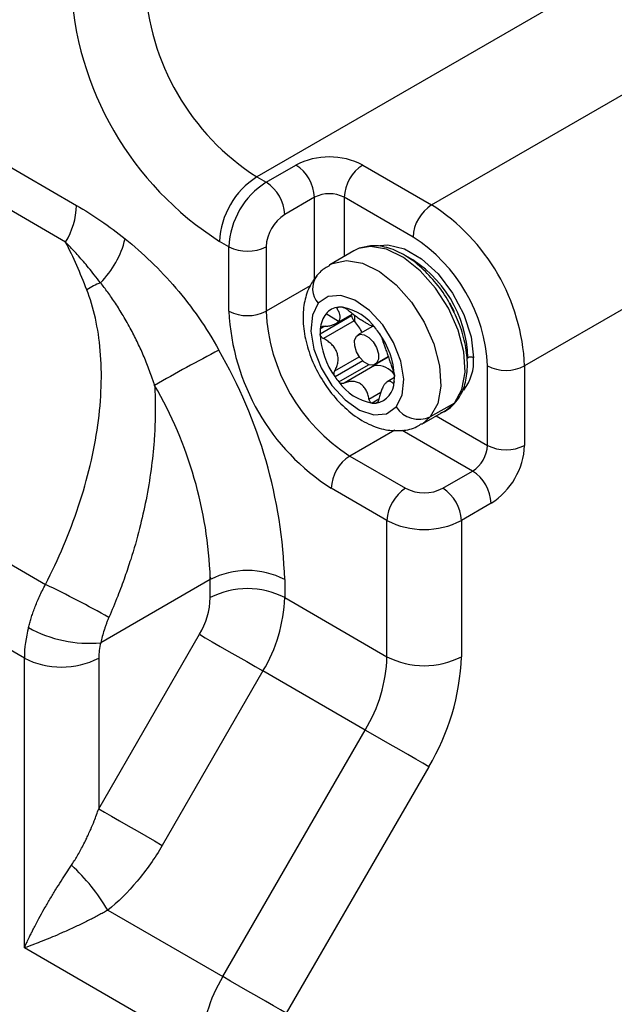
# Model space of a CAD drawing. Header units: millimetres. Extents: x 0 to 699, y 0 to 540.
# Tile 47 of 54: x 598 to 617, y 389 to 420. Entities that reach past the tile are written whole.
import ezdxf

# ---------------------------------------------------------------- set-up
doc = ezdxf.new("R2010")
doc.units = ezdxf.units.MM
doc.header["$LTSCALE"] = 2.5

msp = doc.modelspace()

# ---------------------------------------------------------------- linework, layer by layer
for p, q in [((565.752545, 433.70412), (599.7021, 414.105459)), ((599.356922, 412.943889), (565.407367, 432.54255)), ((627.216124, 427.593764), (605.413665, 415.007472)), ((556.330729, 426.565872), (598.719515, 402.095348)), ((610.952668, 414.12303), (630.77721, 425.567495)), ((598.04797, 399.761349), (555.621563, 424.253593)), ((637.477548, 422.631564), (613.898947, 409.019927)), ((605.708293, 414.837387), (606.651102, 415.38166)), ((608.772422, 415.38166), (610.952668, 414.12303)), ((605.413665, 415.007472), (605.708293, 414.837387)), ((607.240358, 414.361039), (606.297549, 413.816767)), ((607.240358, 411.767996), (607.240358, 414.361039)), ((610.363413, 413.10241), (608.183167, 414.361039)), ((608.183167, 414.361039), (608.183167, 412.489763)), ((604.529782, 412.796146), (604.235154, 412.966231)), ((604.529782, 410.754794), (604.529782, 412.796146)), ((605.708293, 412.796146), (605.708293, 410.754794)), ((608.492719, 412.668464), (607.726687, 412.226243)), ((607.103261, 411.560092), (605.708293, 410.754794)), ((611.519382, 411.021228), (611.667756, 410.737973)), ((607.417149, 410.033789), (608.418883, 410.612078)), ((608.003, 410.430562), (607.609033, 410.673993)), ((607.915344, 410.359463), (608.454625, 410.670783)), ((607.994689, 410.876708), (607.967804, 410.861187)), ((607.582215, 410.283028), (607.424932, 410.19223)), ((608.494439, 410.4421), (607.52749, 409.883893)), ((607.49456, 410.269974), (607.448967, 410.243654)), ((609.081804, 410.266196), (608.619462, 409.999292)), ((607.884435, 408.863341), (608.659318, 409.310672)), ((608.770262, 409.179443), (607.893074, 408.673053)), ((608.011377, 408.515507), (608.951502, 409.05823)), ((609.161085, 409.061072), (609.581947, 409.304031)), ((609.210923, 409.103165), (609.578131, 409.31515)), ((612.069432, 409.256417), (612.101717, 409.275054)), ((609.145654, 409.02966), (608.178706, 408.471453)), ((612.720435, 406.502259), (612.720435, 409.019927)), ((613.898947, 409.019927), (613.898947, 406.502259)), ((609.773836, 408.648155), (609.548612, 408.518136)), ((608.968014, 407.965513), (609.345053, 408.183172)), ((609.281292, 407.966482), (609.063788, 407.84092)), ((609.189874, 407.841815), (609.234303, 407.867463)), ((611.677507, 407.843169), (610.911475, 407.400948)), ((611.409149, 407.616512), (611.677507, 407.843169)), ((610.643116, 407.174291), (611.409149, 407.616512)), ((610.911475, 407.400948), (610.649124, 407.177788)), ((611.099716, 407.43788), (612.720435, 406.502259)), ((609.784446, 406.984349), (608.359944, 406.162001)), ((612.249031, 405.685763), (610.016354, 406.97466)), ((608.359944, 406.162001), (610.12771, 405.141491)), ((611.306222, 405.141491), (612.249031, 405.685763)), ((609.538455, 404.12087), (607.770688, 405.14138)), ((612.838286, 404.665142), (611.895477, 404.12087)), ((609.538455, 399.804672), (609.538455, 404.12087)), ((611.895477, 404.12087), (611.895477, 399.804672)), ((603.940526, 402.249326), (600.470365, 400.246045)), ((603.956623, 402.302212), (603.940526, 402.29292)), ((603.940526, 402.29292), (603.940526, 402.249326)), ((603.940526, 401.675607), (603.940526, 402.249326)), ((606.297549, 402.249326), (606.297549, 401.675607)), ((606.297549, 401.675607), (609.538455, 399.804672)), ((600.404992, 394.988179), (603.595348, 400.514038)), ((598.04797, 390.575265), (598.04797, 399.761349)), ((600.404992, 399.761349), (600.404992, 394.988179)), ((605.607193, 399.352468), (602.416837, 393.82661)), ((608.848099, 397.481533), (605.607193, 399.352468)), ((604.336254, 389.666789), (608.848099, 397.481533)), ((610.859944, 396.319963), (606.348099, 388.505219)), ((600.690049, 391.771698), (604.336254, 389.666789)), ((603.645898, 387.34365), (598.04797, 390.575265))]:
    msp.add_line(p, q)
at = {"flags": 128}
for points in [[(611.677507, 407.843169), (611.910627, 408.269005), (612.010197, 408.822516), (611.969432, 409.465981), (611.79111, 410.155549), (611.487382, 410.844226), (611.078949, 411.485082), (610.593642, 412.034442), (610.064537, 412.454868), (609.527689, 412.717709), (609.019685, 412.805054), (608.633038, 412.735194)], [(609.315953, 412.836649), (609.567859, 412.851489), (610.090868, 412.726899), (610.635957, 412.412226), (611.158966, 411.932963), (611.617524, 411.327937), (611.974481, 410.646165), (612.200919, 409.942879), (612.278494, 409.275054)], [(608.633038, 412.735194), (608.575144, 412.710949), (608.492719, 412.668464)], [(607.720679, 412.222746), (607.809112, 412.268728), (608.253653, 412.362833), (608.761657, 412.275488), (609.298504, 412.012647), (609.82761, 411.592221), (610.312916, 411.042861), (610.72135, 410.402005), (611.025077, 409.713328), (611.2034, 409.02376), (611.244165, 408.380295), (611.144595, 407.826784), (610.911475, 407.400948)], [(609.828912, 407.717726), (610.017535, 408.094455), (610.066973, 408.595074), (609.972387, 409.170579), (609.743036, 409.764635), (609.401371, 410.319092), (608.980835, 410.779676), (608.522595, 411.101302), (608.071505, 411.252486), (607.671722, 411.21843), (607.362379, 411.002468)], [(607.362379, 411.002468), (607.173757, 410.625738), (607.124319, 410.125119), (607.218905, 409.549614), (607.448256, 408.955558), (607.789921, 408.401101), (608.210456, 407.940517), (608.668697, 407.618892), (609.119786, 407.467707), (609.519569, 407.501763), (609.828912, 407.717726)], [(608.569624, 409.957198), (608.6742, 410.020111), (608.811671, 410.008437), (608.961109, 409.923953), (609.099762, 409.779521), (609.206523, 409.597129), (609.265138, 409.404545), (609.266683, 409.231088), (609.210923, 409.103165)], [(609.210923, 409.103165), (609.106347, 409.040252), (608.968876, 409.051926), (608.819439, 409.136411), (608.680785, 409.280843), (608.574024, 409.463235), (608.51541, 409.655819), (608.513865, 409.829276), (608.569624, 409.957198)], [(603.940408, 402.29454), (603.940423, 402.294337), (603.940438, 402.294135), (603.940452, 402.293932), (603.940467, 402.29373), (603.940482, 402.293527), (603.940497, 402.293325), (603.940511, 402.293122), (603.940526, 402.29292)], [(603.940526, 402.249326), (603.945374, 402.265255), (603.956623, 402.302212)], [(603.595348, 400.514038), (603.780568, 400.407082), (604.00396, 400.278091), (604.256938, 400.132023), (604.529782, 399.97449), (604.812005, 399.811547), (605.092762, 399.649454), (605.361264, 399.494443), (605.607193, 399.352468)], [(610.859944, 396.319963), (610.674723, 396.426919), (610.451332, 396.55591), (610.198353, 396.701978), (609.92551, 396.859511), (609.643287, 397.022454), (609.362529, 397.184547), (609.094027, 397.339558), (608.848099, 397.481533)], [(600.404992, 394.988179), (600.590212, 394.881223), (600.813604, 394.752233), (601.066582, 394.606164), (601.339426, 394.448632), (601.621649, 394.285688), (601.902406, 394.123596), (602.170908, 393.968584), (602.416837, 393.82661)], [(606.348099, 388.505219), (606.162879, 388.612175), (605.939487, 388.741166), (605.686509, 388.887234), (605.413665, 389.044767), (605.131442, 389.20771), (604.850685, 389.369802), (604.582183, 389.524814), (604.336254, 389.666789)]]:
    msp.add_lwpolyline(points, dxfattribs=at)
for centre, radius, start, end in [((609.712627, 421.571962), 10.201045, 182.476398, 237.5236021), ((609.554212, 421.480501), 7.684024, 182.6054785, 237.3945217), ((607.711762, 413.334593), 2.305533, 62.6096722, 117.3903278), ((605.961011, 414.302821), 1.280671, 2.6054785, 57.3945217), ((609.462514, 414.302821), 1.280671, 122.6054783, 177.3945215), ((606.793847, 412.849796), 2.561341, 122.6054783, 177.3945215), ((607.088475, 412.679711), 2.561341, 122.6054783, 177.3945215), ((605.018202, 413.758549), 1.280671, 2.6054785, 57.3945217), ((607.711762, 413.451231), 1.024681, 62.6096722, 117.3903278), ((597.298825, 414.187556), 2.404677, 328.8562722, 358.0435014), ((611.642759, 413.044192), 1.280671, 122.6054783, 177.3945215), ((607.502213, 408.72884), 6.403353, 2.6054785, 57.3945217), ((606.98764, 412.737929), 1.280671, 122.6054783, 177.3945215), ((607.603048, 408.787057), 5.122683, 2.6054785, 57.3945217), ((598.360337, 413.750349), 2.966231, 315.0944914, 346.2276385), ((605.119037, 413.933405), 1.280852, 242.6096722, 297.3903278), ((608.252616, 409.154422), 3.850991, 1.795084, 60.6436421), ((607.871745, 411.470306), 0.691611, 143.8249894, 222.5666247), ((601.737707, 408.671872), 3.246013, 113.1564421, 121.8174467), ((611.566189, 411.07499), 7.043689, 182.6054785, 237.3945217), ((605.119037, 411.892053), 1.280852, 242.6096722, 297.3903278), ((611.465353, 411.016772), 5.763018, 182.6054785, 237.3945217), ((608.310033, 410.130057), 0.887282, 142.1905765, 175.9819029), ((608.049793, 410.306657), 0.573764, 94.8364419, 140.1916731), ((608.069592, 410.155885), 0.725703, 85.4228625, 95.3904487), ((607.827736, 409.253393), 1.653284, 35.1273702, 79.5535199), ((608.679191, 410.626005), 0.26068, 183.0623883, 224.8682151), ((610.028602, 410.566584), 1.521303, 177.7059644, 185.4764232), ((607.615745, 409.581814), 1.229714, 43.0586001, 44.3935117), ((607.48379, 409.467758), 1.404015, 25.6079184, 42.7829243), ((608.860271, 410.042303), 1.443147, 174.0368378, 180.3380202), ((609.921654, 410.146158), 2.507025, 182.5689604, 215.9862398), ((607.030329, 408.467359), 2.763879, 34.8605663, 38.9456626), ((607.269638, 408.574035), 2.507025, 2.5689604, 35.9862398), ((629.313044, 361.403567), 54.268633, 117.5496966, 120.00267), ((590.825297, 401.745781), 15.480444, 1.8640365, 30.1397492), ((609.122336, 409.11044), 0.084078, 241.4047077, 286.1012951), ((609.243257, 408.755984), 0.29056, 106.1351691, 109.6280862), ((609.20491, 408.328513), 0.707856, 36.6929491, 93.4340482), ((610.800116, 409.160478), 1.482811, 322.1993748, 4.4316454), ((612.190105, 409.104465), 0.192128, 62.6096722, 117.3903278), ((613.309691, 410.157186), 1.280852, 242.6096722, 297.3903278), ((610.160963, 410.252835), 2.763879, 214.8605663, 218.9456626), ((609.363556, 409.4668), 1.653284, 215.1273702, 259.5535199), ((609.084093, 408.515938), 0.682372, 278.9179146, 1.0097671), ((608.331021, 408.677891), 1.443147, 354.0368378, 0.3380202), ((590.813333, 401.809986), 13.136015, 2.1139735, 30.1124981), ((609.1217, 408.564309), 0.725703, 265.4228625, 275.3904487), ((610.558336, 408.202298), 0.875711, 213.5969455, 293.7820948), ((611.696958, 406.548833), 1.024537, 302.6054783, 357.3945215), ((613.309691, 407.639518), 1.280852, 242.6096722, 297.3903278), ((611.596122, 406.607051), 2.305207, 302.6054783, 357.3945215), ((609.050035, 405.083163), 1.280671, 122.6054783, 177.3945215), ((611.55894, 404.606925), 1.280671, 2.6054785, 57.3945217), ((610.817802, 404.062652), 1.280671, 122.6054783, 177.3945215), ((610.716966, 406.27875), 1.280852, 242.6096722, 297.3903278), ((610.616131, 404.062652), 1.280671, 2.6054785, 57.3945217), ((610.716966, 406.395388), 2.561703, 242.6096722, 297.3903278), ((605.119037, 399.974808), 2.561703, 62.6096722, 117.3903278), ((595.258061, 402.249292), 8.682465, 0.0002246, 0.2985888), ((581.578154, 366.700129), 39.327443, 60.8621471, 64.1598064), ((605.119037, 399.401089), 2.561703, 62.6096722, 117.3903278), ((601.537251, 401.757705), 2.404677, 328.8562722, 358.0435014), ((601.490998, 401.839802), 4.809354, 328.8562722, 358.0435014), ((601.977734, 399.724839), 3.929933, 165.1695883, 179.4677051), ((600.096553, 404.13848), 3.910343, 240.6296791, 275.4856144), ((602.369874, 399.743094), 1.964967, 165.1695883, 179.4677051), ((599.226481, 402.035868), 2.561703, 242.6096722, 297.3903278), ((604.731904, 399.968867), 4.809354, 328.8562722, 358.0435014), ((610.716966, 402.079191), 2.561703, 242.6096722, 297.3903278), ((604.685652, 400.050964), 7.214031, 328.8562722, 358.0435014), ((595.432762, 388.713194), 6.082229, 30.1893416, 47.5033038), ((608.452449, 387.179455), 4.809354, 148.8562722, 178.0435014)]:
    msp.add_arc(centre, radius, start, end)
for points in [[(599.7021, 414.105459), (600.220007, 413.806478), (600.732783, 413.449488), (601.241287, 413.044193)], [(600.026362, 411.430114), (599.82352, 411.948757), (599.605037, 412.457252), (599.356922, 412.943889)], [(607.967804, 410.861187), (607.974001, 410.870808), (607.985435, 410.876829), (608.001418, 410.878379)], [(603.956623, 402.302212), (603.951235, 402.300215), (603.945793, 402.297648), (603.940408, 402.29454)]]:
    msp.add_open_spline(points, degree=3)
for points, knots in [([(600.461235, 411.656369), (600.39608, 411.7401), (600.271584, 411.900088), (600.090653, 412.12238), (599.873008, 412.381389), (599.631094, 412.655509), (599.441193, 412.855251), (599.356922, 412.943889)], [0, 0, 0, 0, 0.183047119, 0.349754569, 0.499999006, 0.778117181, 1, 1, 1, 1]), ([(601.241287, 413.044193), (601.804437, 412.595343), (602.341701, 412.081207), (603.100293, 411.190692), (603.345733, 410.872668), (603.802286, 410.215576), (604.015678, 409.874151), (604.212835, 409.518679)], [0, 0, 0, 0, 0.002877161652, 0.002877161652, 0.004315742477, 0.004315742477, 0.005754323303, 0.005754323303, 0.005754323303, 0.005754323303]), ([(611.531626, 410.972595), (611.520197, 410.996548), (611.407401, 411.232945), (611.103735, 411.640076), (610.641709, 412.145955), (610.125697, 412.532515), (609.59554, 412.774651), (609.089228, 412.861589), (608.793756, 412.781951), (608.657158, 412.745135)], [0, 0, 0, 0, 0.018678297, 0.184338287, 0.350402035, 0.517364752, 0.685711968, 0.854703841, 1, 1, 1, 1]), ([(607.728098, 412.202982), (607.627907, 412.147169), (607.472052, 412.060347), (607.355301, 411.926501), (607.313603, 411.878697)], [0, 0, 0, 0, 0.642845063, 1, 1, 1, 1]), ([(607.313603, 411.878697), (607.238807, 411.775907), (607.063078, 411.534409), (606.909985, 411.068906), (606.857417, 410.500317), (606.93411, 409.870133), (607.140037, 409.212493), (607.463644, 408.573896), (607.885221, 407.99533), (608.388172, 407.508357), (608.931031, 407.163538), (609.482326, 406.974794), (610.00216, 406.953173), (610.406604, 407.029179), (610.590988, 407.16123), (610.641705, 407.197551)], [0, 0, 0, 0, 0.0560756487, 0.1317460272, 0.2116610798, 0.2973470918, 0.3853747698, 0.4733167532, 0.5615896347, 0.6510871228, 0.7430338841, 0.8243831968, 0.9000301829, 0.9725024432, 1, 1, 1, 1]), ([(602.176433, 408.400298), (602.173326, 408.410035), (602.16711, 408.42951), (602.154464, 408.468361), (602.132126, 408.536161), (602.086381, 408.670957), (601.990765, 408.937688), (601.842505, 409.310919), (601.64715, 409.745564), (601.42758, 410.181648), (601.189324, 410.604092), (600.940266, 410.999357), (600.700077, 411.347361), (600.538626, 411.556242), (600.461235, 411.656369)], [0, 0, 0, 0, 0.007860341, 0.015721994, 0.031434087, 0.062818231, 0.125463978, 0.250551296, 0.37553791, 0.501282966, 0.64150583, 0.770924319, 0.890193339, 1, 1, 1, 1]), ([(598.719515, 402.095348), (599.125114, 402.884265), (599.483577, 403.725274), (600.050634, 405.435321), (600.258553, 406.303436), (600.492217, 407.972484), (600.517811, 408.772352), (600.393321, 410.223544), (600.243713, 410.874375), (600.026362, 411.430114)], [0, 0, 0, 0, 0.25, 0.25, 0.5, 0.5, 0.75, 0.75, 1, 1, 1, 1]), ([(611.720925, 407.879435), (611.773882, 407.951194), (611.919066, 408.147921), (612.059581, 408.561861), (612.107098, 409.124334), (612.024803, 409.753188), (611.836501, 410.388637), (611.629045, 410.785998), (611.531626, 410.972595)], [0, 0, 0, 0, 0.101677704, 0.278750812, 0.461012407, 0.647587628, 0.834510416, 1, 1, 1, 1]), ([(607.979217, 410.792618), (607.975411, 410.799373), (607.967812, 410.812859), (607.96255, 410.831473), (607.961656, 410.848273), (607.965767, 410.856908), (607.967804, 410.861187)], [0, 0, 0, 0, 0.2511109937, 0.5013117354, 0.7528719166, 1, 1, 1, 1]), ([(608.003, 410.430562), (608.009406, 410.438776), (608.022231, 410.45522), (608.036361, 410.481857), (608.048365, 410.514211), (608.055729, 410.553011), (608.05478, 410.612384), (608.035634, 410.691706), (607.998509, 410.758109), (607.979217, 410.792618)], [0, 0, 0, 0, 0.082527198, 0.165206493, 0.249511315, 0.373895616, 0.500263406, 0.740294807, 1, 1, 1, 1]), ([(608.127504, 410.879274), (608.135328, 410.878226), (608.150911, 410.876138), (608.178743, 410.8666), (608.212607, 410.85077), (608.252642, 410.826956), (608.279365, 410.805614), (608.29285, 410.794844)], [0, 0, 0, 0, 0.165832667, 0.330296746, 0.499975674, 0.747666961, 1, 1, 1, 1]), ([(608.29285, 410.794844), (608.314078, 410.777218), (608.355522, 410.742807), (608.419201, 410.693321), (608.48169, 410.646742), (608.566034, 410.586224), (608.672562, 410.513592), (608.793654, 410.434339), (608.897745, 410.369189), (608.9793, 410.322205), (609.042408, 410.292656), (609.068564, 410.290187), (609.082158, 410.288904)], [0, 0, 0, 0, 0.066514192, 0.129854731, 0.190727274, 0.249924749, 0.374585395, 0.499060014, 0.623875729, 0.749418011, 0.869765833, 1, 1, 1, 1]), ([(607.546853, 410.278007), (607.572505, 410.278388), (607.622583, 410.279131), (607.693063, 410.286922), (607.757763, 410.299044), (607.818399, 410.315906), (607.874645, 410.337464), (607.925424, 410.364396), (607.969691, 410.394961), (607.991953, 410.418755), (608.003, 410.430562)], [0, 0, 0, 0, 0.1331841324, 0.2599959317, 0.3818557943, 0.5003606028, 0.6262977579, 0.7503089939, 0.8761018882, 1, 1, 1, 1]), ([(609.082158, 410.288904), (609.085008, 410.288615), (609.090626, 410.288044), (609.103625, 410.280779), (609.122217, 410.266598), (609.147916, 410.242611), (609.16931, 410.217255), (609.179915, 410.204686)], [0, 0, 0, 0, 0.169581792, 0.334319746, 0.49990866, 0.752124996, 1, 1, 1, 1]), ([(607.52749, 409.883893), (607.517243, 409.889566), (607.497041, 409.90075), (607.470375, 409.922843), (607.444366, 409.952204), (607.421894, 409.990354), (607.418721, 410.019395), (607.417149, 410.033789)], [0, 0, 0, 0, 0.169581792, 0.334319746, 0.49990866, 0.752124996, 1, 1, 1, 1]), ([(607.424932, 410.19223), (607.426758, 410.201902), (607.430427, 410.221346), (607.442766, 410.236192), (607.448967, 410.243654)], [0, 0, 0, 0, 0.497402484, 1, 1, 1, 1]), ([(607.448967, 410.243654), (607.454961, 410.24893), (607.467101, 410.259617), (607.490964, 410.270105), (607.51756, 410.276944), (607.5371, 410.277653), (607.546853, 410.278007)], [0, 0, 0, 0, 0.24571789, 0.497720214, 0.749289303, 1, 1, 1, 1]), ([(609.298217, 410.04714), (609.304656, 410.037656), (609.31748, 410.018765), (609.335027, 409.98952), (609.352455, 409.957341), (609.368314, 409.923451), (609.373708, 409.905882), (609.376429, 409.897016)], [0, 0, 0, 0, 0.165832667, 0.330296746, 0.499975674, 0.747666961, 1, 1, 1, 1]), ([(607.884435, 408.863341), (607.896818, 408.885975), (607.920995, 408.930162), (607.94885, 408.99964), (607.969579, 409.069057), (607.988171, 409.164638), (607.992309, 409.289523), (607.96115, 409.440205), (607.891147, 409.580515), (607.791545, 409.701352), (607.669087, 409.805194), (607.575915, 409.856979), (607.52749, 409.883893)], [0, 0, 0, 0, 0.066514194, 0.129854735, 0.190727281, 0.249924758, 0.374585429, 0.499060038, 0.623875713, 0.749418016, 0.869765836, 1, 1, 1, 1]), ([(609.376429, 409.897016), (609.380082, 409.883639), (609.387212, 409.857525), (609.401752, 409.812522), (609.418299, 409.764624), (609.443576, 409.694367), (609.480903, 409.59342), (609.530979, 409.453658), (609.582593, 409.302732), (609.632529, 409.153224), (609.682505, 409.007539), (609.715977, 408.92129), (609.733374, 408.876464)], [0, 0, 0, 0, 0.066514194, 0.129854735, 0.190727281, 0.249924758, 0.374585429, 0.499060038, 0.623875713, 0.749418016, 0.869765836, 1, 1, 1, 1]), ([(607.893074, 408.673053), (607.887044, 408.682774), (607.875034, 408.702135), (607.864402, 408.735371), (607.859512, 408.774788), (607.863502, 408.820137), (607.877414, 408.848851), (607.884435, 408.863341)], [0, 0, 0, 0, 0.165832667, 0.330296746, 0.499975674, 0.747666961, 1, 1, 1, 1]), ([(609.733374, 408.876464), (609.737022, 408.866982), (609.744216, 408.848287), (609.753986, 408.816441), (609.76368, 408.777662), (609.772216, 408.731466), (609.773504, 408.701338), (609.774143, 408.686404)], [0, 0, 0, 0, 0.169581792, 0.334319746, 0.49990866, 0.752124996, 1, 1, 1, 1]), ([(608.178706, 408.471453), (608.169258, 408.467933), (608.150631, 408.460994), (608.120736, 408.458505), (608.08583, 408.463268), (608.046194, 408.47921), (608.022915, 408.503478), (608.011377, 408.515507)], [0, 0, 0, 0, 0.169581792, 0.334319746, 0.49990866, 0.752124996, 1, 1, 1, 1]), ([(608.968014, 407.965513), (608.962822, 407.992396), (608.952685, 408.04488), (608.931402, 408.118841), (608.906189, 408.186938), (608.865713, 408.272781), (608.80065, 408.369352), (608.698474, 408.459524), (608.575995, 408.514059), (608.444774, 408.532371), (608.309184, 408.520077), (608.223328, 408.488082), (608.178706, 408.471453)], [0, 0, 0, 0, 0.066514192, 0.129854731, 0.190727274, 0.249924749, 0.374585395, 0.499060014, 0.623875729, 0.749418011, 0.869765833, 1, 1, 1, 1]), ([(609.48292, 408.459717), (609.476137, 408.451285), (609.46256, 408.434407), (609.442248, 408.404201), (609.418934, 408.365318), (609.392796, 408.31568), (609.35699, 408.235089), (609.315779, 408.120924), (609.293319, 408.020123), (609.281648, 407.967739)], [0, 0, 0, 0, 0.082527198, 0.165206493, 0.249511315, 0.373895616, 0.500263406, 0.740294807, 1, 1, 1, 1]), ([(609.714011, 408.48235), (609.704431, 408.491248), (609.68573, 408.508617), (609.657726, 408.525347), (609.630363, 408.53478), (609.602531, 408.536855), (609.573898, 408.531238), (609.544043, 408.516384), (609.51365, 408.493829), (609.493111, 408.47103), (609.48292, 408.459717)], [0, 0, 0, 0, 0.133184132, 0.259995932, 0.381855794, 0.500360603, 0.626297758, 0.750308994, 0.876101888, 1, 1, 1, 1]), ([(609.766359, 408.527963), (609.765178, 408.519645), (609.762826, 408.503076), (609.755999, 408.485365), (609.745832, 408.472635), (609.73158, 408.468289), (609.719904, 408.477634), (609.714011, 408.48235)], [0, 0, 0, 0, 0.165832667, 0.330296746, 0.499975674, 0.747666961, 1, 1, 1, 1]), ([(602.176538, 408.400317), (602.18121, 408.307806), (602.190641, 408.121056), (602.196933, 407.836656), (602.197426, 407.546009), (602.19131, 407.2491), (602.17852, 406.946098), (602.146311, 406.441853), (602.069557, 405.716094), (601.915207, 404.790208), (601.699518, 403.837498), (601.467587, 403.024748), (601.228637, 402.311385), (601.001845, 401.697722), (600.821945, 401.273944), (600.727179, 401.050712)], [0, 0, 0, 0, 0.037797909, 0.076301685, 0.11551564, 0.155443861, 0.196090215, 0.23745837, 0.358007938, 0.4868918, 0.609129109, 0.743126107, 0.819065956, 0.904690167, 1, 1, 1, 1]), ([(609.063788, 407.84092), (609.056372, 407.842204), (609.041603, 407.844761), (609.020686, 407.858291), (608.99936, 407.881359), (608.979174, 407.916632), (608.971757, 407.949119), (608.968014, 407.965513)], [0, 0, 0, 0, 0.165832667, 0.330296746, 0.499975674, 0.747666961, 1, 1, 1, 1]), ([(609.281648, 407.967739), (609.279147, 407.956641), (609.274218, 407.934762), (609.262541, 407.905304), (609.245487, 407.875997), (609.221355, 407.849766), (609.200307, 407.84445), (609.189874, 407.841815)], [0, 0, 0, 0, 0.169581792, 0.334319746, 0.49990866, 0.752124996, 1, 1, 1, 1]), ([(611.244709, 407.539841), (611.247348, 407.540348), (611.400495, 407.569744), (611.560052, 407.703705), (611.691878, 407.847706), (611.720925, 407.879435)], [0, 0, 0, 0, 0.0134847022, 0.7826325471, 1, 1, 1, 1]), ([(598.178715, 400.730741), (598.191308, 400.778315), (598.217192, 400.876106), (598.263007, 401.02803), (598.316072, 401.188418), (598.377556, 401.356958), (598.447993, 401.533064), (598.528218, 401.71594), (598.618256, 401.905019), (598.685305, 402.031046), (598.719515, 402.095348)], [0, 0, 0, 0, 0.104645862, 0.215103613, 0.331375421, 0.453463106, 0.581368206, 0.715092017, 0.854635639, 1, 1, 1, 1]), ([(600.727179, 401.050712), (600.713115, 401.017841), (600.684882, 400.951853), (600.646113, 400.851429), (600.609695, 400.749689), (600.565237, 400.614155), (600.515819, 400.444548), (600.485589, 400.31253), (600.470365, 400.246045)], [0, 0, 0, 0, 0.122959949, 0.246835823, 0.371989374, 0.498771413, 0.747576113, 1, 1, 1, 1]), ([(599.541598, 393.19772), (599.571433, 393.243014), (599.633245, 393.336853), (599.724526, 393.487428), (599.818349, 393.651656), (599.91377, 393.830281), (600.000688, 394.004415), (600.08006, 394.173367), (600.165883, 394.366259), (600.278447, 394.636904), (600.358293, 394.858548), (600.404992, 394.988179)], [0, 0, 0, 0, 0.084284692, 0.174622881, 0.27103141, 0.373524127, 0.482112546, 0.56460773, 0.653617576, 0.797414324, 1, 1, 1, 1]), ([(602.416837, 393.82661), (602.186463, 393.42759), (601.916378, 393.03954), (601.327848, 392.339177), (601.009971, 392.027542), (600.690049, 391.771698)], [0, 0, 0, 0, 0.5, 0.5, 1, 1, 1, 1]), ([(598.04797, 390.575265), (598.07569, 390.636729), (598.127411, 390.751406), (598.205191, 390.9144), (598.273722, 391.053933), (598.371861, 391.248495), (598.502704, 391.496481), (598.677932, 391.81214), (598.854056, 392.114505), (599.032983, 392.409394), (599.20755, 392.687599), (599.374823, 392.947409), (599.487867, 393.117076), (599.541598, 393.19772)], [0, 0, 0, 0, 0.0783038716, 0.1460970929, 0.2033795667, 0.2501512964, 0.3829729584, 0.4997806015, 0.6172764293, 0.7259926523, 0.8259756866, 0.9172852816, 1, 1, 1, 1]), ([(600.690049, 391.771698), (600.642618, 391.745006), (600.545547, 391.690377), (600.398563, 391.610976), (600.246828, 391.531209), (600.090797, 391.451593), (599.870306, 391.342242), (599.580323, 391.204855), (599.247441, 391.055311), (598.918172, 390.914893), (598.629329, 390.7969), (598.331135, 390.680545), (598.152453, 390.614112), (598.04797, 390.575265)], [0, 0, 0, 0, 0.045687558, 0.093504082, 0.143494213, 0.195697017, 0.250146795, 0.368639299, 0.500452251, 0.616720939, 0.749448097, 0.853490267, 1, 1, 1, 1])]:
    msp.add_open_spline(points, degree=3, knots=knots)

doc.saveas('drawing.dxf')
